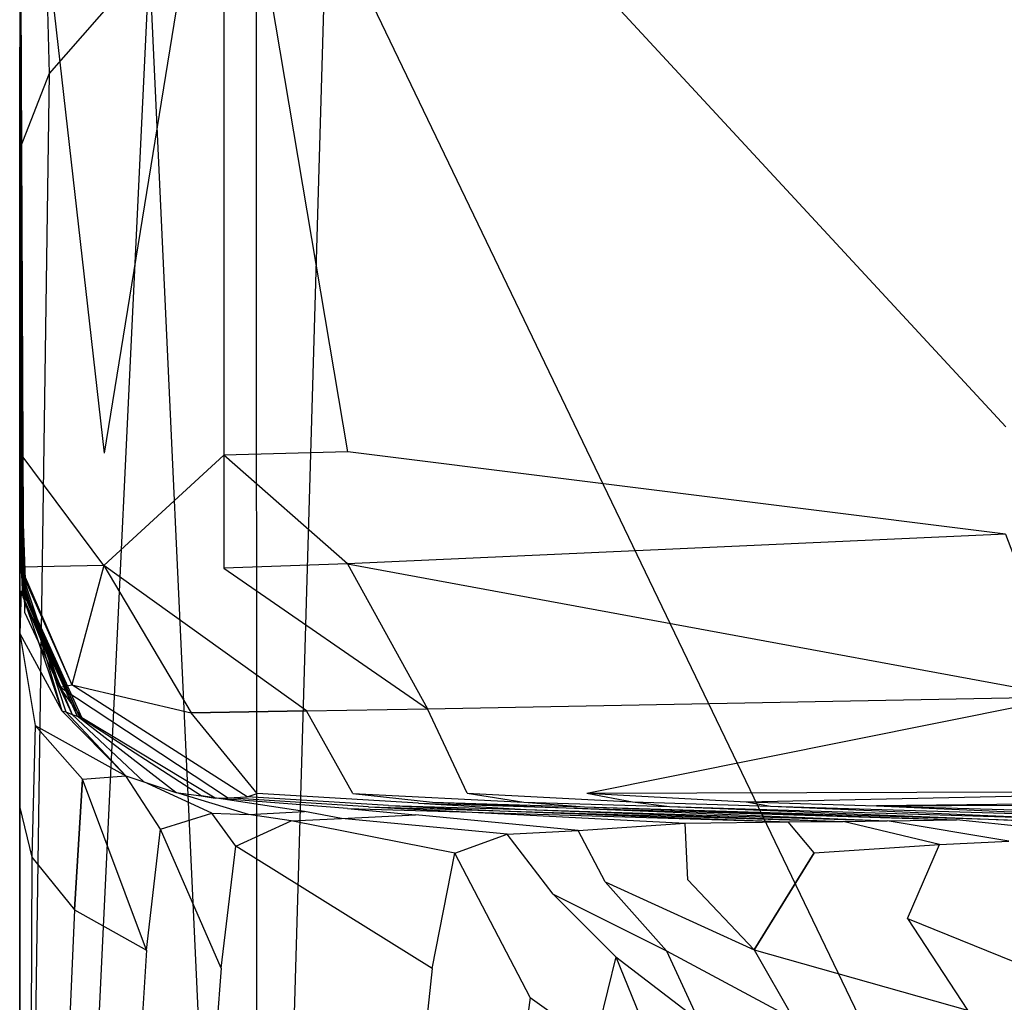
# Model space of a CAD drawing. Extents: x 0 to 0.355, y -0.385 to 0.
# Tile 13 of 32: x 0 to 0.032, y -0.081 to -0.049. Entities that reach past the tile are written whole.
import ezdxf

# ---------------------------------------------------------------- set-up
doc = ezdxf.new("R2010")
doc.units = 0
doc.layers.add('L0_URINAL_N_5574__0___REPLACEMT', color=7, linetype='CONTINUOUS')

msp = doc.modelspace()

# ---------------------------------------------------------------- linework, layer by layer
at = {"layer": 'L0_URINAL_N_5574__0___REPLACEMT', "color": 8}
for points, invisible_edges in [([(0.000367, -0.038848, 0.476507), (0.000409, -0.065479, 0.465036), (0.000372, -0.067653, 0.485514), (0.000367, -0.038848, 0.476507)], 14), ([(0.000371, -0.044014, 0.601713), (0.000367, -0.038848, 0.476507), (0.000372, -0.067653, 0.485514), (0.000371, -0.044014, 0.601713)], 13), ([(0.000367, -0.038848, 0.476507), (0.00048, -0.065455, 0.443488), (0.000409, -0.065479, 0.465036), (0.000367, -0.038848, 0.476507)], 14), ([(0.000367, -0.038848, 0.476507), (0.000367, -0.038958, 0.434378), (0.00048, -0.065455, 0.443488), (0.000367, -0.038848, 0.476507)], 14), ([(0.000367, -0.038958, 0.434378), (0.000462, -0.065579, 0.398181), (0.000475, -0.065787, 0.41785), (0.000367, -0.038958, 0.434378)], 14), ([(0.000367, -0.038958, 0.434378), (0.000452, -0.06542, 0.386565), (0.000462, -0.065579, 0.398181), (0.000367, -0.038958, 0.434378)], 13), ([(0.000452, -0.06542, 0.386565), (0.000367, -0.038958, 0.434378), (0.000367, -0.039012, 0.413704), (0.000452, -0.06542, 0.386565)], 14), ([(0.000367, -0.038958, 0.434378), (0.000475, -0.065787, 0.41785), (0.00048, -0.065455, 0.443488), (0.000367, -0.038958, 0.434378)], 14), ([(0.000367, -0.039012, 0.413704), (0.000443, -0.065268, 0.375554), (0.000452, -0.06542, 0.386565), (0.000367, -0.039012, 0.413704)], 13), ([(0.000443, -0.065268, 0.375554), (0.000367, -0.039012, 0.413704), (0.000367, -0.039063, 0.394108), (0.000443, -0.065268, 0.375554)], 14), ([(0.000367, -0.039063, 0.394108), (0.000408, -0.063285, 0.359121), (0.000443, -0.065268, 0.375554), (0.000367, -0.039063, 0.394108)], 14), ([(0.000367, -0.039063, 0.394108), (0.000367, -0.03914, 0.364489), (0.000408, -0.063285, 0.359121), (0.000367, -0.039063, 0.394108)], 14), ([(0.000367, -0.03914, 0.364489), (0.000411, -0.063191, 0.350946), (0.000408, -0.063285, 0.359121), (0.000367, -0.03914, 0.364489)], 14), ([(0.000367, -0.03914, 0.364489), (0.000406, -0.039176, 0.350609), (0.000411, -0.063191, 0.350946), (0.000367, -0.03914, 0.364489)], 14), ([(0.000406, -0.039176, 0.350609), (0.003116, -0.06314, 0.333546), (0.000411, -0.063191, 0.350946), (0.000406, -0.039176, 0.350609)], 14), ([(0.000406, -0.039176, 0.350609), (0.003157, -0.039176, 0.333157), (0.003116, -0.06314, 0.333546), (0.000406, -0.039176, 0.350609)], 14), ([(0.003116, -0.06314, 0.333546), (0.007014, -0.039176, 0.312211), (0.007013, -0.063211, 0.312414), (0.003116, -0.06314, 0.333546)], 13), ([(0.007014, -0.039176, 0.312211), (0.003116, -0.06314, 0.333546), (0.003157, -0.039176, 0.333157), (0.007014, -0.039176, 0.312211)], 14), ([(0.007014, -0.039176, 0.312211), (0.011045, -0.0631, 0.290454), (0.007013, -0.063211, 0.312414), (0.007014, -0.039176, 0.312211)], 13), ([(0.011045, -0.0631, 0.290454), (0.007014, -0.039176, 0.312211), (0.011084, -0.039176, 0.290114), (0.011045, -0.0631, 0.290454)], 14), ([(0.011084, -0.039176, 0.290114), (0.032456, -0.06229, 0.174069), (0.011045, -0.0631, 0.290454), (0.011084, -0.039176, 0.290114)], 14), ([(0.011084, -0.039176, 0.290114), (0.032681, -0.039176, 0.172848), (0.032456, -0.06229, 0.174069), (0.011084, -0.039176, 0.290114)], 14), ([(0.000371, -0.044014, 0.601713), (0.000372, -0.067653, 0.485514), (0.000367, -0.074099, 0.495315), (0.000371, -0.044014, 0.601713)], 14), ([(0.000367, -0.048139, 0.602544), (0.000371, -0.044014, 0.601713), (0.000375, -0.04993, 0.597144), (0.000367, -0.048139, 0.602544)], 13), ([(0.000367, -0.074099, 0.495315), (0.000375, -0.04993, 0.597144), (0.000371, -0.044014, 0.601713), (0.000367, -0.074099, 0.495315)], 14), ([(0.008097, -0.122615, 0.550857), (0.010348, -0.045417, 0.615265), (0.00807, -0.046211, 0.614533), (0.008097, -0.122615, 0.550857)], 13), ([(0.010348, -0.045417, 0.615265), (0.008097, -0.122615, 0.550857), (0.010845, -0.123234, 0.550429), (0.010348, -0.045417, 0.615265)], 14), ([(0.044827, -0.117127, 0.55655), (0.010348, -0.045417, 0.615265), (0.010845, -0.123234, 0.550429), (0.044827, -0.117127, 0.55655)], 14), ([(0.044827, -0.117127, 0.55655), (0.037898, -0.045425, 0.61587), (0.010348, -0.045417, 0.615265), (0.044827, -0.117127, 0.55655)], 14), ([(0.008097, -0.122615, 0.550857), (0.00807, -0.046211, 0.614533), (0.00459, -0.047063, 0.612665), (0.008097, -0.122615, 0.550857)], 14), ([(0.001224, -0.046835, 0.608292), (0.000367, -0.048139, 0.602544), (0.001326, -0.050784, 0.605247), (0.001224, -0.046835, 0.608292)], 14), ([(0.00459, -0.047063, 0.612665), (0.001132, -0.119486, 0.547429), (0.00454, -0.12177, 0.550278), (0.00459, -0.047063, 0.612665)], 14), ([(0.00459, -0.047063, 0.612665), (0.001326, -0.050784, 0.605247), (0.001132, -0.119486, 0.547429), (0.00459, -0.047063, 0.612665)], 14), ([(0.001224, -0.046835, 0.608292), (0.001326, -0.050784, 0.605247), (0.00459, -0.047063, 0.612665), (0.001224, -0.046835, 0.608292)], 14), ([(0.008097, -0.122615, 0.550857), (0.00459, -0.047063, 0.612665), (0.00454, -0.12177, 0.550278), (0.008097, -0.122615, 0.550857)], 14), ([(0.000375, -0.04993, 0.597144), (0.000383, -0.053203, 0.598628), (0.000367, -0.048139, 0.602544), (0.000375, -0.04993, 0.597144)], 14), ([(0.000367, -0.048139, 0.602544), (0.000383, -0.053203, 0.598628), (0.001326, -0.050784, 0.605247), (0.000367, -0.048139, 0.602544)], 14), ([(0.000367, -0.093098, 0.50224), (0.000382, -0.058207, 0.590751), (0.000375, -0.04993, 0.597144), (0.000367, -0.093098, 0.50224)], 15), ([(0.000375, -0.04993, 0.597144), (0.000367, -0.082314, 0.499987), (0.000367, -0.093098, 0.50224), (0.000375, -0.04993, 0.597144)], 14), ([(0.000375, -0.04993, 0.597144), (0.000367, -0.074099, 0.495315), (0.000367, -0.082314, 0.499987), (0.000375, -0.04993, 0.597144)], 13), ([(0.000383, -0.053203, 0.598628), (0.000375, -0.04993, 0.597144), (0.000382, -0.058207, 0.590751), (0.000383, -0.053203, 0.598628)], 13), ([(0.001326, -0.050784, 0.605247), (0.000373, -0.11728, 0.544156), (0.001132, -0.119486, 0.547429), (0.001326, -0.050784, 0.605247)], 14), ([(0.001326, -0.050784, 0.605247), (0.000383, -0.053203, 0.598628), (0.000373, -0.11728, 0.544156), (0.001326, -0.050784, 0.605247)], 14), ([(0.000383, -0.053203, 0.598628), (0.000374, -0.115815, 0.541881), (0.000373, -0.11728, 0.544156), (0.000383, -0.053203, 0.598628)], 13), ([(0.000374, -0.115815, 0.541881), (0.000383, -0.053203, 0.598628), (0.000382, -0.058207, 0.590751), (0.000374, -0.115815, 0.541881)], 14), ([(0.000382, -0.058207, 0.590751), (0.000367, -0.101789, 0.501807), (0.000374, -0.115815, 0.541881), (0.000382, -0.058207, 0.590751)], 13), ([(0.000367, -0.101789, 0.501807), (0.000382, -0.058207, 0.590751), (0.000367, -0.093098, 0.50224), (0.000367, -0.101789, 0.501807)], 10), ([(0.032446, -0.065779, 0.174124), (0.011045, -0.0631, 0.290454), (0.032456, -0.06229, 0.174069), (0.032446, -0.065779, 0.174124)], 14), ([(0.011034, -0.066751, 0.290543), (0.007013, -0.063211, 0.312414), (0.011045, -0.0631, 0.290454), (0.011034, -0.066751, 0.290543)], 14), ([(0.011045, -0.0631, 0.290454), (0.032446, -0.065779, 0.174124), (0.011034, -0.066751, 0.290543), (0.011045, -0.0631, 0.290454)], 13), ([(0.000409, -0.06686, 0.351039), (0.000408, -0.063285, 0.359121), (0.000411, -0.063191, 0.350946), (0.000409, -0.06686, 0.351039)], 14), ([(0.000416, -0.066983, 0.358121), (0.000443, -0.065268, 0.375554), (0.000408, -0.063285, 0.359121), (0.000416, -0.066983, 0.358121)], 14), ([(0.000408, -0.063285, 0.359121), (0.000409, -0.06686, 0.351039), (0.000416, -0.066983, 0.358121), (0.000408, -0.063285, 0.359121)], 13), ([(0.000411, -0.063191, 0.350946), (0.003104, -0.066799, 0.333647), (0.000409, -0.06686, 0.351039), (0.000411, -0.063191, 0.350946)], 13), ([(0.003104, -0.066799, 0.333647), (0.000411, -0.063191, 0.350946), (0.003116, -0.06314, 0.333546), (0.003104, -0.066799, 0.333647)], 14), ([(0.007013, -0.063211, 0.312414), (0.003104, -0.066799, 0.333647), (0.003116, -0.06314, 0.333546), (0.007013, -0.063211, 0.312414)], 14), ([(0.003104, -0.066799, 0.333647), (0.007013, -0.063211, 0.312414), (0.007008, -0.066884, 0.312477), (0.003104, -0.066799, 0.333647)], 13), ([(0.007013, -0.063211, 0.312414), (0.011034, -0.066751, 0.290543), (0.007008, -0.066884, 0.312477), (0.007013, -0.063211, 0.312414)], 13), ([(0.000443, -0.065268, 0.375554), (0.000416, -0.066983, 0.358121), (0.000451, -0.067461, 0.373671), (0.000443, -0.065268, 0.375554)], 13), ([(0.000451, -0.067461, 0.373671), (0.000452, -0.06542, 0.386565), (0.000443, -0.065268, 0.375554), (0.000451, -0.067461, 0.373671)], 14), ([(0.000414, -0.067633, 0.464719), (0.000372, -0.067653, 0.485514), (0.000409, -0.065479, 0.465036), (0.000414, -0.067633, 0.464719)], 14), ([(0.00048, -0.065455, 0.443488), (0.00056, -0.067561, 0.44423), (0.000409, -0.065479, 0.465036), (0.00048, -0.065455, 0.443488)], 14), ([(0.000409, -0.065479, 0.465036), (0.00056, -0.067561, 0.44423), (0.000414, -0.067633, 0.464719), (0.000409, -0.065479, 0.465036)], 14), ([(0.000452, -0.06542, 0.386565), (0.000451, -0.067461, 0.373671), (0.000461, -0.067636, 0.383803), (0.000452, -0.06542, 0.386565)], 13), ([(0.000461, -0.067636, 0.383803), (0.000462, -0.065579, 0.398181), (0.000452, -0.06542, 0.386565), (0.000461, -0.067636, 0.383803)], 14), ([(0.000462, -0.065579, 0.398181), (0.000461, -0.067636, 0.383803), (0.000472, -0.067821, 0.394493), (0.000462, -0.065579, 0.398181)], 13), ([(0.000462, -0.065579, 0.398181), (0.000472, -0.067821, 0.394493), (0.000475, -0.065787, 0.41785), (0.000462, -0.065579, 0.398181)], 14), ([(0.00048, -0.065455, 0.443488), (0.000475, -0.065787, 0.41785), (0.00056, -0.067561, 0.44423), (0.00048, -0.065455, 0.443488)], 14), ([(0.000475, -0.065787, 0.41785), (0.000472, -0.067821, 0.394493), (0.000522, -0.068326, 0.416277), (0.000475, -0.065787, 0.41785)], 14), ([(0.000475, -0.065787, 0.41785), (0.000522, -0.068326, 0.416277), (0.00056, -0.067561, 0.44423), (0.000475, -0.065787, 0.41785)], 14), ([(0.032446, -0.065779, 0.174124), (0.034454, -0.071068, 0.171908), (0.011034, -0.066751, 0.290543), (0.032446, -0.065779, 0.174124)], 14), ([(0.003104, -0.066799, 0.333647), (0.002068, -0.070681, 0.346269), (0.000409, -0.06686, 0.351039), (0.003104, -0.066799, 0.333647)], 14), ([(0.000409, -0.06686, 0.351039), (0.002068, -0.070681, 0.346269), (0.000416, -0.066983, 0.358121), (0.000409, -0.06686, 0.351039)], 14), ([(0.003104, -0.066799, 0.333647), (0.005946, -0.071593, 0.32901), (0.002068, -0.070681, 0.346269), (0.003104, -0.066799, 0.333647)], 14), ([(0.003104, -0.066799, 0.333647), (0.009706, -0.071533, 0.308328), (0.005946, -0.071593, 0.32901), (0.003104, -0.066799, 0.333647)], 13), ([(0.009706, -0.071533, 0.308328), (0.003104, -0.066799, 0.333647), (0.007008, -0.066884, 0.312477), (0.009706, -0.071533, 0.308328)], 14), ([(0.011034, -0.066751, 0.290543), (0.013638, -0.07147, 0.286703), (0.007008, -0.066884, 0.312477), (0.011034, -0.066751, 0.290543)], 14), ([(0.007008, -0.066884, 0.312477), (0.013638, -0.07147, 0.286703), (0.009706, -0.071533, 0.308328), (0.007008, -0.066884, 0.312477)], 14), ([(0.011034, -0.066751, 0.290543), (0.034454, -0.071068, 0.171908), (0.013638, -0.07147, 0.286703), (0.011034, -0.066751, 0.290543)], 14), ([(0.000416, -0.066983, 0.358121), (0.001678, -0.070767, 0.353484), (0.000451, -0.067461, 0.373671), (0.000416, -0.066983, 0.358121)], 14), ([(0.000416, -0.066983, 0.358121), (0.002068, -0.070681, 0.346269), (0.001678, -0.070767, 0.353484), (0.000416, -0.066983, 0.358121)], 14), ([(0.00056, -0.067561, 0.44423), (0.001738, -0.071532, 0.462207), (0.000414, -0.067633, 0.464719), (0.00056, -0.067561, 0.44423)], 14), ([(0.000451, -0.067461, 0.373671), (0.001678, -0.070767, 0.353484), (0.002392, -0.071765, 0.369435), (0.000451, -0.067461, 0.373671)], 14), ([(0.002318, -0.071737, 0.379837), (0.000451, -0.067461, 0.373671), (0.002392, -0.071765, 0.369435), (0.002318, -0.071737, 0.379837)], 13), ([(0.000451, -0.067461, 0.373671), (0.002318, -0.071737, 0.379837), (0.000461, -0.067636, 0.383803), (0.000451, -0.067461, 0.373671)], 14), ([(0.00056, -0.067561, 0.44423), (0.000522, -0.068326, 0.416277), (0.001868, -0.071569, 0.442321), (0.00056, -0.067561, 0.44423)], 14), ([(0.00056, -0.067561, 0.44423), (0.001868, -0.071569, 0.442321), (0.001738, -0.071532, 0.462207), (0.00056, -0.067561, 0.44423)], 14), ([(0.000372, -0.067653, 0.485514), (0.000414, -0.067633, 0.464719), (0.000367, -0.069014, 0.484642), (0.000372, -0.067653, 0.485514)], 13), ([(0.000414, -0.067633, 0.464719), (0.001738, -0.071532, 0.462207), (0.000367, -0.069014, 0.484642), (0.000414, -0.067633, 0.464719)], 14), ([(0.000367, -0.069014, 0.484642), (0.000367, -0.074099, 0.495315), (0.000372, -0.067653, 0.485514), (0.000367, -0.069014, 0.484642)], 14), ([(0.002239, -0.071708, 0.390812), (0.000461, -0.067636, 0.383803), (0.002318, -0.071737, 0.379837), (0.002239, -0.071708, 0.390812)], 13), ([(0.000461, -0.067636, 0.383803), (0.002239, -0.071708, 0.390812), (0.000472, -0.067821, 0.394493), (0.000461, -0.067636, 0.383803)], 14), ([(0.000472, -0.067821, 0.394493), (0.002239, -0.071708, 0.390812), (0.002077, -0.071648, 0.413175), (0.000472, -0.067821, 0.394493)], 14), ([(0.000472, -0.067821, 0.394493), (0.002077, -0.071648, 0.413175), (0.000522, -0.068326, 0.416277), (0.000472, -0.067821, 0.394493)], 14), ([(0.000522, -0.068326, 0.416277), (0.002077, -0.071648, 0.413175), (0.001868, -0.071569, 0.442321), (0.000522, -0.068326, 0.416277)], 14), ([(0.000367, -0.074099, 0.495315), (0.000367, -0.069014, 0.484642), (0.000367, -0.074681, 0.492912), (0.000367, -0.074099, 0.495315)], 13), ([(0.000367, -0.069014, 0.484642), (0.001738, -0.071532, 0.462207), (0.000876, -0.072005, 0.482993), (0.000367, -0.069014, 0.484642)], 14), ([(0.000367, -0.069014, 0.484642), (0.000876, -0.072005, 0.482993), (0.000367, -0.074681, 0.492912), (0.000367, -0.069014, 0.484642)], 14), ([(0.001678, -0.070767, 0.353484), (0.002068, -0.070681, 0.346269), (0.007773, -0.074329, 0.349578), (0.001678, -0.070767, 0.353484)], 14), ([(0.00713, -0.074363, 0.365648), (0.001678, -0.070767, 0.353484), (0.007773, -0.074329, 0.349578), (0.00713, -0.074363, 0.365648)], 14), ([(0.002392, -0.071765, 0.369435), (0.001678, -0.070767, 0.353484), (0.00713, -0.074363, 0.365648), (0.002392, -0.071765, 0.369435)], 14), ([(0.002068, -0.070681, 0.346269), (0.005946, -0.071593, 0.32901), (0.008101, -0.074223, 0.342091), (0.002068, -0.070681, 0.346269)], 14), ([(0.007773, -0.074329, 0.349578), (0.002068, -0.070681, 0.346269), (0.008101, -0.074223, 0.342091), (0.007773, -0.074329, 0.349578)], 14), ([(0.013638, -0.07147, 0.286703), (0.034454, -0.071068, 0.171908), (0.018827, -0.07421, 0.283329), (0.013638, -0.07147, 0.286703)], 14), ([(0.018827, -0.07421, 0.283329), (0.034454, -0.071068, 0.171908), (0.039503, -0.074158, 0.170165), (0.018827, -0.07421, 0.283329)], 14), ([(0.001738, -0.071532, 0.462207), (0.003824, -0.073645, 0.46047), (0.000876, -0.072005, 0.482993), (0.001738, -0.071532, 0.462207)], 14), ([(0.001738, -0.071532, 0.462207), (0.001868, -0.071569, 0.442321), (0.003824, -0.073645, 0.46047), (0.001738, -0.071532, 0.462207)], 14), ([(0.003824, -0.073645, 0.46047), (0.001868, -0.071569, 0.442321), (0.004403, -0.073848, 0.440143), (0.003824, -0.073645, 0.46047)], 14), ([(0.001868, -0.071569, 0.442321), (0.002077, -0.071648, 0.413175), (0.004403, -0.073848, 0.440143), (0.001868, -0.071569, 0.442321)], 14), ([(0.002077, -0.071648, 0.413175), (0.002239, -0.071708, 0.390812), (0.005446, -0.074188, 0.410353), (0.002077, -0.071648, 0.413175)], 14), ([(0.004403, -0.073848, 0.440143), (0.002077, -0.071648, 0.413175), (0.005446, -0.074188, 0.410353), (0.004403, -0.073848, 0.440143)], 14), ([(0.002239, -0.071708, 0.390812), (0.002318, -0.071737, 0.379837), (0.00627, -0.074304, 0.387497), (0.002239, -0.071708, 0.390812)], 14), ([(0.005446, -0.074188, 0.410353), (0.002239, -0.071708, 0.390812), (0.00627, -0.074304, 0.387497), (0.005446, -0.074188, 0.410353)], 14), ([(0.002318, -0.071737, 0.379837), (0.002392, -0.071765, 0.369435), (0.006733, -0.074379, 0.37628), (0.002318, -0.071737, 0.379837)], 14), ([(0.00627, -0.074304, 0.387497), (0.002318, -0.071737, 0.379837), (0.006733, -0.074379, 0.37628), (0.00627, -0.074304, 0.387497)], 14), ([(0.006733, -0.074379, 0.37628), (0.002392, -0.071765, 0.369435), (0.00713, -0.074363, 0.365648), (0.006733, -0.074379, 0.37628)], 14), ([(0.005946, -0.071593, 0.32901), (0.009706, -0.071533, 0.308328), (0.011214, -0.074219, 0.325038), (0.005946, -0.071593, 0.32901)], 14), ([(0.008101, -0.074223, 0.342091), (0.005946, -0.071593, 0.32901), (0.011214, -0.074219, 0.325038), (0.008101, -0.074223, 0.342091)], 14), ([(0.009706, -0.071533, 0.308328), (0.013638, -0.07147, 0.286703), (0.014935, -0.074215, 0.304647), (0.009706, -0.071533, 0.308328)], 14), ([(0.011214, -0.074219, 0.325038), (0.009706, -0.071533, 0.308328), (0.014935, -0.074215, 0.304647), (0.011214, -0.074219, 0.325038)], 14), ([(0.014935, -0.074215, 0.304647), (0.013638, -0.07147, 0.286703), (0.018827, -0.07421, 0.283329), (0.014935, -0.074215, 0.304647)], 14), ([(0.000876, -0.072005, 0.482993), (0.000765, -0.076296, 0.491098), (0.000367, -0.074681, 0.492912), (0.000876, -0.072005, 0.482993)], 14), ([(0.000876, -0.072005, 0.482993), (0.002413, -0.073759, 0.481387), (0.000765, -0.076296, 0.491098), (0.000876, -0.072005, 0.482993)], 14), ([(0.000876, -0.072005, 0.482993), (0.003824, -0.073645, 0.46047), (0.002413, -0.073759, 0.481387), (0.000876, -0.072005, 0.482993)], 14), ([(0.002413, -0.073759, 0.481387), (0.003824, -0.073645, 0.46047), (0.004945, -0.07538, 0.480208), (0.002413, -0.073759, 0.481387)], 14), ([(0.004945, -0.07538, 0.480208), (0.003824, -0.073645, 0.46047), (0.006623, -0.074869, 0.458716), (0.004945, -0.07538, 0.480208)], 14), ([(0.003824, -0.073645, 0.46047), (0.004403, -0.073848, 0.440143), (0.006623, -0.074869, 0.458716), (0.003824, -0.073645, 0.46047)], 14), ([(0.002413, -0.073759, 0.481387), (0.002149, -0.078014, 0.489178), (0.000765, -0.076296, 0.491098), (0.002413, -0.073759, 0.481387)], 14), ([(0.002149, -0.078014, 0.489178), (0.002413, -0.073759, 0.481387), (0.004496, -0.079326, 0.487685), (0.002149, -0.078014, 0.489178)], 14), ([(0.004496, -0.079326, 0.487685), (0.002413, -0.073759, 0.481387), (0.004945, -0.07538, 0.480208), (0.004496, -0.079326, 0.487685)], 14), ([(0.004403, -0.073848, 0.440143), (0.005446, -0.074188, 0.410353), (0.007814, -0.074908, 0.437926), (0.004403, -0.073848, 0.440143)], 14), ([(0.006623, -0.074869, 0.458716), (0.004403, -0.073848, 0.440143), (0.007814, -0.074908, 0.437926), (0.006623, -0.074869, 0.458716)], 14), ([(0.000367, -0.074681, 0.492912), (0.000367, -0.082314, 0.499987), (0.000367, -0.074099, 0.495315), (0.000367, -0.074681, 0.492912)], 14), ([(0.005446, -0.074188, 0.410353), (0.00627, -0.074304, 0.387497), (0.009635, -0.074809, 0.407457), (0.005446, -0.074188, 0.410353)], 14), ([(0.007814, -0.074908, 0.437926), (0.005446, -0.074188, 0.410353), (0.009635, -0.074809, 0.407457), (0.007814, -0.074908, 0.437926)], 14), ([(0.00627, -0.074304, 0.387497), (0.006733, -0.074379, 0.37628), (0.011032, -0.074709, 0.38408), (0.00627, -0.074304, 0.387497)], 14), ([(0.009635, -0.074809, 0.407457), (0.00627, -0.074304, 0.387497), (0.011032, -0.074709, 0.38408), (0.009635, -0.074809, 0.407457)], 14), ([(0.00713, -0.074363, 0.365648), (0.007773, -0.074329, 0.349578), (0.012368, -0.074613, 0.361733), (0.00713, -0.074363, 0.365648)], 14), ([(0.007773, -0.074329, 0.349578), (0.008101, -0.074223, 0.342091), (0.013349, -0.074543, 0.345296), (0.007773, -0.074329, 0.349578)], 14), ([(0.012368, -0.074613, 0.361733), (0.007773, -0.074329, 0.349578), (0.013349, -0.074543, 0.345296), (0.012368, -0.074613, 0.361733)], 14), ([(0.011214, -0.074219, 0.325038), (0.013807, -0.07451, 0.337641), (0.008101, -0.074223, 0.342091), (0.011214, -0.074219, 0.325038)], 14), ([(0.013349, -0.074543, 0.345296), (0.008101, -0.074223, 0.342091), (0.013807, -0.07451, 0.337641), (0.013349, -0.074543, 0.345296)], 14), ([(0.014935, -0.074215, 0.304647), (0.01677, -0.074505, 0.320826), (0.011214, -0.074219, 0.325038), (0.014935, -0.074215, 0.304647)], 14), ([(0.013807, -0.07451, 0.337641), (0.011214, -0.074219, 0.325038), (0.01677, -0.074505, 0.320826), (0.013807, -0.07451, 0.337641)], 13), ([(0.018827, -0.07421, 0.283329), (0.020312, -0.0745, 0.300721), (0.014935, -0.074215, 0.304647), (0.018827, -0.07421, 0.283329)], 14), ([(0.01677, -0.074505, 0.320826), (0.014935, -0.074215, 0.304647), (0.020312, -0.0745, 0.300721), (0.01677, -0.074505, 0.320826)], 13), ([(0.018827, -0.07421, 0.283329), (0.039503, -0.074158, 0.170165), (0.024015, -0.074494, 0.279701), (0.018827, -0.07421, 0.283329)], 14), ([(0.020312, -0.0745, 0.300721), (0.018827, -0.07421, 0.283329), (0.024015, -0.074494, 0.279701), (0.020312, -0.0745, 0.300721)], 13), ([(0.024015, -0.074494, 0.279701), (0.039503, -0.074158, 0.170165), (0.043674, -0.074463, 0.168122), (0.024015, -0.074494, 0.279701)], 14), ([(0.006733, -0.074379, 0.37628), (0.00713, -0.074363, 0.365648), (0.011717, -0.07466, 0.372606), (0.006733, -0.074379, 0.37628)], 14), ([(0.011032, -0.074709, 0.38408), (0.006733, -0.074379, 0.37628), (0.011717, -0.07466, 0.372606), (0.011032, -0.074709, 0.38408)], 14), ([(0.011717, -0.07466, 0.372606), (0.00713, -0.074363, 0.365648), (0.012368, -0.074613, 0.361733), (0.011717, -0.07466, 0.372606)], 14), ([(0.011717, -0.07466, 0.372606), (0.015091, -0.074831, 0.381225), (0.011032, -0.074709, 0.38408), (0.011717, -0.07466, 0.372606)], 14), ([(0.012368, -0.074613, 0.361733), (0.015996, -0.074788, 0.369502), (0.011717, -0.07466, 0.372606), (0.012368, -0.074613, 0.361733)], 14), ([(0.015091, -0.074831, 0.381225), (0.011717, -0.07466, 0.372606), (0.015996, -0.074788, 0.369502), (0.015091, -0.074831, 0.381225)], 13), ([(0.013349, -0.074543, 0.345296), (0.016853, -0.074747, 0.35839), (0.012368, -0.074613, 0.361733), (0.013349, -0.074543, 0.345296)], 14), ([(0.015996, -0.074788, 0.369502), (0.012368, -0.074613, 0.361733), (0.016853, -0.074747, 0.35839), (0.015996, -0.074788, 0.369502)], 13), ([(0.013807, -0.07451, 0.337641), (0.018149, -0.074685, 0.341594), (0.013349, -0.074543, 0.345296), (0.013807, -0.07451, 0.337641)], 14), ([(0.016853, -0.074747, 0.35839), (0.013349, -0.074543, 0.345296), (0.018149, -0.074685, 0.341594), (0.016853, -0.074747, 0.35839)], 13), ([(0.01677, -0.074505, 0.320826), (0.018753, -0.074656, 0.333772), (0.013807, -0.07451, 0.337641), (0.01677, -0.074505, 0.320826)], 14), ([(0.018149, -0.074685, 0.341594), (0.013807, -0.07451, 0.337641), (0.018753, -0.074656, 0.333772), (0.018149, -0.074685, 0.341594)], 13), ([(0.020312, -0.0745, 0.300721), (0.02151, -0.074645, 0.317149), (0.01677, -0.074505, 0.320826), (0.020312, -0.0745, 0.300721)], 14), ([(0.018753, -0.074656, 0.333772), (0.01677, -0.074505, 0.320826), (0.02151, -0.074645, 0.317149), (0.018753, -0.074656, 0.333772)], 13), ([(0.018753, -0.074656, 0.333772), (0.030854, -0.075078, 0.334433), (0.018149, -0.074685, 0.341594), (0.018753, -0.074656, 0.333772)], 14), ([(0.02151, -0.074645, 0.317149), (0.031898, -0.075062, 0.326226), (0.018753, -0.074656, 0.333772), (0.02151, -0.074645, 0.317149)], 14), ([(0.030854, -0.075078, 0.334433), (0.018753, -0.074656, 0.333772), (0.031898, -0.075062, 0.326226), (0.030854, -0.075078, 0.334433)], 13), ([(0.024015, -0.074494, 0.279701), (0.024807, -0.074633, 0.297276), (0.020312, -0.0745, 0.300721), (0.024015, -0.074494, 0.279701)], 14), ([(0.02151, -0.074645, 0.317149), (0.020312, -0.0745, 0.300721), (0.024807, -0.074633, 0.297276), (0.02151, -0.074645, 0.317149)], 13), ([(0.024807, -0.074633, 0.297276), (0.034027, -0.075032, 0.309863), (0.02151, -0.074645, 0.317149), (0.024807, -0.074633, 0.297276)], 14), ([(0.031898, -0.075062, 0.326226), (0.02151, -0.074645, 0.317149), (0.034027, -0.075032, 0.309863), (0.031898, -0.075062, 0.326226)], 13), ([(0.043674, -0.074463, 0.168122), (0.028254, -0.07462, 0.276497), (0.024015, -0.074494, 0.279701), (0.043674, -0.074463, 0.168122)], 14), ([(0.024807, -0.074633, 0.297276), (0.024015, -0.074494, 0.279701), (0.028254, -0.07462, 0.276497), (0.024807, -0.074633, 0.297276)], 13), ([(0.028254, -0.07462, 0.276497), (0.036682, -0.074999, 0.290309), (0.024807, -0.074633, 0.297276), (0.028254, -0.07462, 0.276497)], 14), ([(0.034027, -0.075032, 0.309863), (0.024807, -0.074633, 0.297276), (0.036682, -0.074999, 0.290309), (0.034027, -0.075032, 0.309863)], 13), ([(0.028254, -0.07462, 0.276497), (0.043674, -0.074463, 0.168122), (0.046551, -0.07455, 0.1662), (0.028254, -0.07462, 0.276497)], 13), ([(0.028254, -0.07462, 0.276497), (0.046551, -0.07455, 0.1662), (0.038981, -0.074949, 0.269921), (0.028254, -0.07462, 0.276497)], 14), ([(0.036682, -0.074999, 0.290309), (0.028254, -0.07462, 0.276497), (0.038981, -0.074949, 0.269921), (0.036682, -0.074999, 0.290309)], 13), ([(0.000367, -0.082314, 0.499987), (0.000367, -0.074681, 0.492912), (0.000367, -0.082807, 0.498317), (0.000367, -0.082314, 0.499987)], 13), ([(0.000367, -0.074681, 0.492912), (0.000765, -0.076296, 0.491098), (0.000367, -0.082807, 0.498317), (0.000367, -0.074681, 0.492912)], 14), ([(0.004945, -0.07538, 0.480208), (0.006623, -0.074869, 0.458716), (0.007399, -0.075937, 0.479498), (0.004945, -0.07538, 0.480208)], 14), ([(0.007399, -0.075937, 0.479498), (0.006623, -0.074869, 0.458716), (0.009206, -0.075113, 0.457493), (0.007399, -0.075937, 0.479498)], 14), ([(0.006623, -0.074869, 0.458716), (0.007814, -0.074908, 0.437926), (0.009206, -0.075113, 0.457493), (0.006623, -0.074869, 0.458716)], 14), ([(0.007814, -0.074908, 0.437926), (0.009635, -0.074809, 0.407457), (0.010845, -0.075035, 0.436249), (0.007814, -0.074908, 0.437926)], 14), ([(0.009206, -0.075113, 0.457493), (0.007814, -0.074908, 0.437926), (0.010845, -0.075035, 0.436249), (0.009206, -0.075113, 0.457493)], 14), ([(0.011032, -0.074709, 0.38408), (0.013248, -0.07492, 0.405115), (0.009635, -0.074809, 0.407457), (0.011032, -0.074709, 0.38408)], 14), ([(0.010845, -0.075035, 0.436249), (0.009635, -0.074809, 0.407457), (0.013248, -0.07492, 0.405115), (0.010845, -0.075035, 0.436249)], 14), ([(0.010845, -0.075035, 0.436249), (0.013248, -0.07492, 0.405115), (0.018539, -0.075428, 0.432711), (0.010845, -0.075035, 0.436249)], 14), ([(0.013248, -0.07492, 0.405115), (0.011032, -0.074709, 0.38408), (0.015091, -0.074831, 0.381225), (0.013248, -0.07492, 0.405115)], 13), ([(0.015091, -0.074831, 0.381225), (0.022028, -0.075192, 0.400263), (0.013248, -0.07492, 0.405115), (0.015091, -0.074831, 0.381225)], 14), ([(0.018539, -0.075428, 0.432711), (0.013248, -0.07492, 0.405115), (0.022028, -0.075192, 0.400263), (0.018539, -0.075428, 0.432711)], 14), ([(0.015996, -0.074788, 0.369502), (0.025375, -0.075151, 0.375554), (0.015091, -0.074831, 0.381225), (0.015996, -0.074788, 0.369502)], 14), ([(0.022028, -0.075192, 0.400263), (0.015091, -0.074831, 0.381225), (0.025375, -0.075151, 0.375554), (0.022028, -0.075192, 0.400263)], 13), ([(0.016853, -0.074747, 0.35839), (0.027171, -0.075136, 0.363509), (0.015996, -0.074788, 0.369502), (0.016853, -0.074747, 0.35839)], 14), ([(0.025375, -0.075151, 0.375554), (0.015996, -0.074788, 0.369502), (0.027171, -0.075136, 0.363509), (0.025375, -0.075151, 0.375554)], 13), ([(0.018149, -0.074685, 0.341594), (0.0286, -0.075112, 0.35193), (0.016853, -0.074747, 0.35839), (0.018149, -0.074685, 0.341594)], 14), ([(0.027171, -0.075136, 0.363509), (0.016853, -0.074747, 0.35839), (0.0286, -0.075112, 0.35193), (0.027171, -0.075136, 0.363509)], 13), ([(0.0286, -0.075112, 0.35193), (0.018149, -0.074685, 0.341594), (0.030854, -0.075078, 0.334433), (0.0286, -0.075112, 0.35193)], 13), ([(0.007399, -0.075937, 0.479498), (0.009206, -0.075113, 0.457493), (0.014528, -0.076164, 0.47811), (0.007399, -0.075937, 0.479498)], 14), ([(0.009206, -0.075113, 0.457493), (0.010845, -0.075035, 0.436249), (0.016234, -0.075549, 0.454729), (0.009206, -0.075113, 0.457493)], 14), ([(0.014528, -0.076164, 0.47811), (0.009206, -0.075113, 0.457493), (0.016234, -0.075549, 0.454729), (0.014528, -0.076164, 0.47811)], 14), ([(0.016234, -0.075549, 0.454729), (0.010845, -0.075035, 0.436249), (0.018539, -0.075428, 0.432711), (0.016234, -0.075549, 0.454729)], 14), ([(0.018539, -0.075428, 0.432711), (0.022028, -0.075192, 0.400263), (0.02211, -0.077033, 0.430973), (0.018539, -0.075428, 0.432711)], 14), ([(0.022028, -0.075192, 0.400263), (0.025375, -0.075151, 0.375554), (0.026219, -0.07615, 0.397897), (0.022028, -0.075192, 0.400263)], 14), ([(0.02211, -0.077033, 0.430973), (0.022028, -0.075192, 0.400263), (0.026219, -0.07615, 0.397897), (0.02211, -0.077033, 0.430973)], 14), ([(0.025375, -0.075151, 0.375554), (0.027171, -0.075136, 0.363509), (0.030307, -0.075888, 0.372791), (0.025375, -0.075151, 0.375554)], 14), ([(0.026219, -0.07615, 0.397897), (0.025375, -0.075151, 0.375554), (0.030307, -0.075888, 0.372791), (0.026219, -0.07615, 0.397897)], 14), ([(0.027171, -0.075136, 0.363509), (0.0286, -0.075112, 0.35193), (0.032561, -0.075774, 0.360592), (0.027171, -0.075136, 0.363509)], 14), ([(0.030307, -0.075888, 0.372791), (0.027171, -0.075136, 0.363509), (0.032561, -0.075774, 0.360592), (0.030307, -0.075888, 0.372791)], 14), ([(0.0286, -0.075112, 0.35193), (0.030854, -0.075078, 0.334433), (0.034246, -0.075436, 0.348784), (0.0286, -0.075112, 0.35193)], 14), ([(0.032561, -0.075774, 0.360592), (0.0286, -0.075112, 0.35193), (0.034246, -0.075436, 0.348784), (0.032561, -0.075774, 0.360592)], 14), ([(0.031898, -0.075062, 0.326226), (0.036984, -0.075268, 0.330949), (0.030854, -0.075078, 0.334433), (0.031898, -0.075062, 0.326226)], 14), ([(0.034246, -0.075436, 0.348784), (0.030854, -0.075078, 0.334433), (0.036984, -0.075268, 0.330949), (0.034246, -0.075436, 0.348784)], 14), ([(0.034027, -0.075032, 0.309863), (0.03827, -0.075259, 0.322564), (0.031898, -0.075062, 0.326226), (0.034027, -0.075032, 0.309863)], 14), ([(0.036984, -0.075268, 0.330949), (0.031898, -0.075062, 0.326226), (0.03827, -0.075259, 0.322564), (0.036984, -0.075268, 0.330949)], 13), ([(0.004496, -0.079326, 0.487685), (0.004945, -0.07538, 0.480208), (0.006925, -0.079907, 0.48697), (0.004496, -0.079326, 0.487685)], 14), ([(0.006925, -0.079907, 0.48697), (0.004945, -0.07538, 0.480208), (0.007399, -0.075937, 0.479498), (0.006925, -0.079907, 0.48697)], 14), ([(0.014528, -0.076164, 0.47811), (0.016234, -0.075549, 0.454729), (0.017725, -0.077506, 0.477175), (0.014528, -0.076164, 0.47811)], 14), ([(0.016234, -0.075549, 0.454729), (0.018539, -0.075428, 0.432711), (0.019417, -0.077099, 0.453366), (0.016234, -0.075549, 0.454729)], 14), ([(0.017725, -0.077506, 0.477175), (0.016234, -0.075549, 0.454729), (0.019417, -0.077099, 0.453366), (0.017725, -0.077506, 0.477175)], 14), ([(0.019417, -0.077099, 0.453366), (0.018539, -0.075428, 0.432711), (0.02211, -0.077033, 0.430973), (0.019417, -0.077099, 0.453366)], 14), ([(0.006925, -0.079907, 0.48697), (0.007399, -0.075937, 0.479498), (0.01379, -0.079921, 0.486526), (0.006925, -0.079907, 0.48697)], 14), ([(0.01379, -0.079921, 0.486526), (0.007399, -0.075937, 0.479498), (0.014528, -0.076164, 0.47811), (0.01379, -0.079921, 0.486526)], 14), ([(0.026219, -0.07615, 0.397897), (0.030307, -0.075888, 0.372791), (0.029266, -0.078288, 0.395422), (0.026219, -0.07615, 0.397897)], 14), ([(0.029266, -0.078288, 0.395422), (0.030307, -0.075888, 0.372791), (0.03409, -0.07821, 0.369894), (0.029266, -0.078288, 0.395422)], 14), ([(0.030307, -0.075888, 0.372791), (0.032561, -0.075774, 0.360592), (0.03409, -0.07821, 0.369894), (0.030307, -0.075888, 0.372791)], 14), ([(0.01379, -0.079921, 0.486526), (0.014528, -0.076164, 0.47811), (0.016983, -0.080861, 0.485556), (0.01379, -0.079921, 0.486526)], 14), ([(0.016983, -0.080861, 0.485556), (0.014528, -0.076164, 0.47811), (0.017725, -0.077506, 0.477175), (0.016983, -0.080861, 0.485556)], 14), ([(0.026219, -0.07615, 0.397897), (0.024272, -0.079314, 0.429099), (0.02211, -0.077033, 0.430973), (0.026219, -0.07615, 0.397897)], 14), ([(0.024272, -0.079314, 0.429099), (0.026219, -0.07615, 0.397897), (0.029266, -0.078288, 0.395422), (0.024272, -0.079314, 0.429099)], 14), ([(0.000765, -0.076296, 0.491098), (0.000732, -0.083724, 0.496118), (0.000367, -0.082807, 0.498317), (0.000765, -0.076296, 0.491098)], 14), ([(0.000765, -0.076296, 0.491098), (0.002149, -0.078014, 0.489178), (0.000732, -0.083724, 0.496118), (0.000765, -0.076296, 0.491098)], 14), ([(0.019417, -0.077099, 0.453366), (0.021422, -0.079342, 0.451964), (0.017725, -0.077506, 0.477175), (0.019417, -0.077099, 0.453366)], 14), ([(0.02211, -0.077033, 0.430973), (0.024272, -0.079314, 0.429099), (0.019417, -0.077099, 0.453366), (0.02211, -0.077033, 0.430973)], 14), ([(0.019417, -0.077099, 0.453366), (0.024272, -0.079314, 0.429099), (0.021422, -0.079342, 0.451964), (0.019417, -0.077099, 0.453366)], 14), ([(0.017725, -0.077506, 0.477175), (0.019773, -0.079536, 0.476054), (0.016983, -0.080861, 0.485556), (0.017725, -0.077506, 0.477175)], 14), ([(0.017725, -0.077506, 0.477175), (0.021422, -0.079342, 0.451964), (0.019773, -0.079536, 0.476054), (0.017725, -0.077506, 0.477175)], 14), ([(0.002149, -0.078014, 0.489178), (0.001858, -0.084623, 0.493946), (0.000732, -0.083724, 0.496118), (0.002149, -0.078014, 0.489178)], 14), ([(0.002149, -0.078014, 0.489178), (0.004496, -0.079326, 0.487685), (0.001858, -0.084623, 0.493946), (0.002149, -0.078014, 0.489178)], 14), ([(0.029266, -0.078288, 0.395422), (0.031209, -0.081272, 0.392421), (0.024272, -0.079314, 0.429099), (0.029266, -0.078288, 0.395422)], 14), ([(0.03409, -0.07821, 0.369894), (0.03637, -0.081181, 0.366273), (0.029266, -0.078288, 0.395422), (0.03409, -0.07821, 0.369894)], 14), ([(0.029266, -0.078288, 0.395422), (0.03637, -0.081181, 0.366273), (0.031209, -0.081272, 0.392421), (0.029266, -0.078288, 0.395422)], 14), ([(0.004496, -0.079326, 0.487685), (0.00411, -0.085462, 0.491958), (0.001858, -0.084623, 0.493946), (0.004496, -0.079326, 0.487685)], 14), ([(0.006447, -0.085884, 0.491081), (0.00411, -0.085462, 0.491958), (0.004496, -0.079326, 0.487685), (0.006447, -0.085884, 0.491081)], 14), ([(0.006925, -0.079907, 0.48697), (0.006447, -0.085884, 0.491081), (0.004496, -0.079326, 0.487685), (0.006925, -0.079907, 0.48697)], 14), ([(0.021422, -0.079342, 0.451964), (0.02246, -0.081603, 0.450285), (0.019773, -0.079536, 0.476054), (0.021422, -0.079342, 0.451964)], 14), ([(0.024272, -0.079314, 0.429099), (0.025561, -0.081566, 0.426826), (0.021422, -0.079342, 0.451964), (0.024272, -0.079314, 0.429099)], 14), ([(0.021422, -0.079342, 0.451964), (0.025561, -0.081566, 0.426826), (0.02246, -0.081603, 0.450285), (0.021422, -0.079342, 0.451964)], 14), ([(0.024272, -0.079314, 0.429099), (0.031209, -0.081272, 0.392421), (0.025561, -0.081566, 0.426826), (0.024272, -0.079314, 0.429099)], 14), ([(0.019773, -0.079536, 0.476054), (0.019071, -0.082355, 0.484058), (0.016983, -0.080861, 0.485556), (0.019773, -0.079536, 0.476054)], 14), ([(0.019773, -0.079536, 0.476054), (0.020781, -0.082038, 0.474788), (0.019071, -0.082355, 0.484058), (0.019773, -0.079536, 0.476054)], 14), ([(0.019773, -0.079536, 0.476054), (0.02246, -0.081603, 0.450285), (0.020781, -0.082038, 0.474788), (0.019773, -0.079536, 0.476054)], 14), ([(0.013107, -0.086265, 0.490934), (0.006447, -0.085884, 0.491081), (0.006925, -0.079907, 0.48697), (0.013107, -0.086265, 0.490934)], 14), ([(0.01379, -0.079921, 0.486526), (0.013107, -0.086265, 0.490934), (0.006925, -0.079907, 0.48697), (0.01379, -0.079921, 0.486526)], 14), ([(0.0162, -0.086792, 0.489965), (0.013107, -0.086265, 0.490934), (0.01379, -0.079921, 0.486526), (0.0162, -0.086792, 0.489965)], 14), ([(0.016983, -0.080861, 0.485556), (0.0162, -0.086792, 0.489965), (0.01379, -0.079921, 0.486526), (0.016983, -0.080861, 0.485556)], 14), ([(0.016983, -0.080861, 0.485556), (0.019071, -0.082355, 0.484058), (0.0162, -0.086792, 0.489965), (0.016983, -0.080861, 0.485556)], 14)]:
    msp.add_3dface(points, dxfattribs=dict(at, invisible_edges=invisible_edges))

doc.saveas('drawing.dxf')
